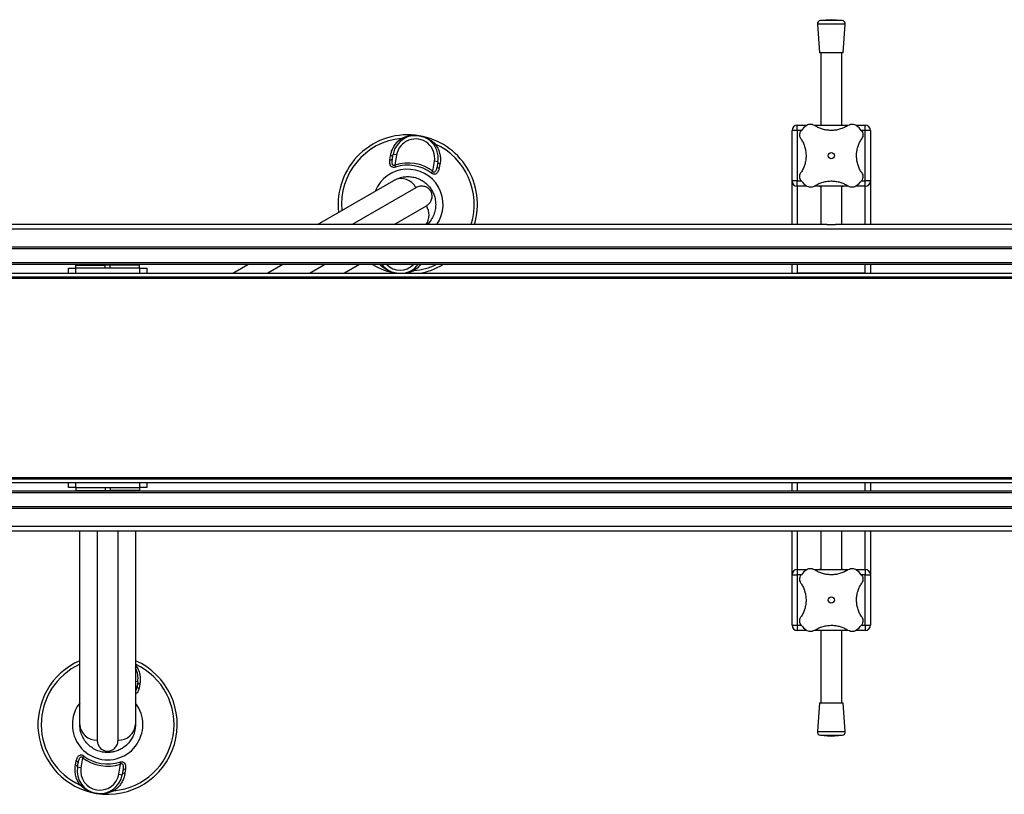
# Model space of a CAD drawing. Header units: millimetres. Extents: x 0 to 420, y 0 to 297.
# Tile 4 of 26: x 126 to 155, y 136 to 158. Entities that reach past the tile are written whole.
import ezdxf

# ---------------------------------------------------------------- set-up
doc = ezdxf.new("R2010")
doc.units = ezdxf.units.MM

msp = doc.modelspace()

# ---------------------------------------------------------------- linework, layer by layer
at = {"color": 7, "linetype": 'Continuous', "lineweight": 25}
for p, q in [((149.1561, 157.84578), (149.2186, 157.02659)), ((149.9561, 157.84578), (149.1561, 157.84578)), ((149.5561, 157.97659), (149.2482, 157.9531)), ((149.864, 157.9531), (149.2482, 157.9531)), ((149.864, 157.9531), (149.5561, 157.97659)), ((149.8936, 157.02659), (149.9561, 157.84578)), ((149.8936, 157.02659), (149.2186, 157.02659)), ((149.2561, 157.02659), (149.2561, 154.94864)), ((149.8561, 154.94864), (149.8561, 157.02659)), ((148.5811, 154.79864), (148.5811, 154.94864)), ((148.5811, 154.94864), (148.85601, 154.94864)), ((149.07218, 154.94864), (150.03972, 154.94864)), ((150.25873, 154.94864), (150.5311, 154.94864)), ((150.5311, 154.79864), (150.5311, 154.94864)), ((148.5811, 154.79864), (148.4311, 154.79864)), ((148.4311, 153.34864), (148.4311, 154.79864)), ((148.5811, 154.79864), (148.5811, 153.34864)), ((148.69613, 154.79864), (148.5811, 154.79864)), ((150.5311, 154.79864), (150.41597, 154.79864)), ((150.5311, 153.34864), (150.5311, 154.79864)), ((150.6811, 154.79864), (150.5311, 154.79864)), ((150.6811, 154.79864), (150.6811, 153.34864)), ((136.88639, 153.95321), (136.90367, 154.06987)), ((136.96174, 153.99471), (136.98137, 154.11226)), ((137.08001, 154.09579), (136.98137, 154.11226)), ((137.08001, 154.09579), (137.03171, 153.80656)), ((137.03171, 153.80656), (137.05103, 153.74716)), ((138.11669, 153.62538), (138.16498, 153.91461)), ((138.26362, 153.89814), (138.16498, 153.91461)), ((138.26362, 153.89814), (138.24399, 153.78059)), ((138.32333, 153.8328), (138.30177, 153.71685)), ((138.07911, 153.57547), (138.11669, 153.62538)), ((134.8042, 152.09864), (137.00013, 153.36646)), ((148.5811, 153.34864), (148.4311, 153.34864)), ((148.4311, 152.09864), (148.4311, 153.34864)), ((148.5811, 153.19864), (148.5811, 153.34864)), ((148.5811, 153.34864), (148.69623, 153.34864)), ((148.85347, 153.19864), (148.5811, 153.19864)), ((148.5811, 153.19864), (148.5811, 152.09864)), ((150.04002, 153.19864), (149.07248, 153.19864)), ((149.2561, 153.19864), (149.2561, 152.09864)), ((149.8561, 152.09864), (149.8561, 153.19864)), ((150.5311, 153.19864), (150.25619, 153.19864)), ((150.41607, 153.34864), (150.5311, 153.34864)), ((150.6811, 153.34864), (150.5311, 153.34864)), ((150.5311, 153.19864), (150.5311, 153.34864)), ((150.5311, 152.09864), (150.5311, 153.19864)), ((150.6811, 153.34864), (150.6811, 152.09864)), ((137.63412, 153.15514), (135.8042, 152.09864)), ((138.0596, 153.05438), (138.09295, 153.07364)), ((137.0042, 152.09864), (137.93412, 152.63552)), ((149.43073, 152.09864), (123.9148, 152.09864)), ((149.43073, 152.09864), (149.68146, 152.09864)), ((175.1974, 152.09864), (149.68146, 152.09864)), ((216.38529, 151.96171), (102.53943, 151.96171)), ((216.3348, 151.44864), (102.53943, 151.44864)), ((216.33152, 151.39864), (102.53943, 151.39864)), ((216.31564, 150.99864), (102.53943, 150.99864)), ((216.31495, 150.94864), (102.53943, 150.94864)), ((127.85818, 150.92864), (127.85818, 150.84864)), ((127.85818, 150.92864), (128.70818, 150.92864)), ((127.95818, 150.94864), (127.95818, 150.92864)), ((128.60818, 150.92864), (128.60818, 150.94864)), ((128.70818, 150.84864), (128.70818, 150.92864)), ((128.84568, 150.92864), (128.70818, 150.92864)), ((128.84568, 150.92864), (128.84568, 150.84864)), ((129.69568, 150.92864), (128.84568, 150.92864)), ((128.94568, 150.94864), (128.94568, 150.92864)), ((129.59568, 150.92864), (129.59568, 150.94864)), ((129.69568, 150.84864), (129.69568, 150.92864)), ((132.37933, 150.69864), (132.81235, 150.94864)), ((133.81235, 150.94864), (133.37933, 150.69864)), ((134.57933, 150.69864), (135.01235, 150.94864)), ((136.01235, 150.94864), (135.57933, 150.69864)), ((136.58904, 150.94864), (136.61193, 150.93806)), ((136.61193, 150.93806), (136.60547, 150.94864)), ((148.4311, 150.69864), (148.4311, 150.94864)), ((148.5811, 150.94864), (148.5811, 150.69864)), ((150.5311, 150.69864), (150.5311, 150.94864)), ((150.6811, 150.94864), (150.6811, 150.69864)), ((118.78943, 150.69864), (206.08943, 150.69864)), ((127.65818, 150.69864), (127.65818, 150.84864)), ((127.65818, 150.84864), (127.85818, 150.84864)), ((127.85818, 150.84864), (127.85818, 150.69864)), ((129.70818, 150.84864), (127.85818, 150.84864)), ((129.70818, 150.69864), (129.70818, 150.84864)), ((129.70818, 150.84864), (129.90818, 150.84864)), ((129.90818, 150.84864), (129.90818, 150.69864)), ((137.0849, 150.69864), (137.07071, 150.70095)), ((150.5311, 150.69864), (148.5811, 150.69864)), ((118.78943, 150.59864), (206.08943, 150.59864)), ((118.78943, 150.55614), (206.08943, 150.55614)), ((118.78943, 144.84114), (206.08943, 144.84114)), ((118.78943, 144.79864), (206.08943, 144.79864)), ((222.33943, 144.44864), (102.53943, 144.44864)), ((118.78943, 144.69864), (206.08943, 144.69864)), ((127.65818, 144.54864), (127.65818, 144.69864)), ((127.85818, 144.54864), (127.65818, 144.54864)), ((127.85818, 144.69864), (127.85818, 144.54864)), ((127.85818, 144.54864), (129.70818, 144.54864)), ((127.87068, 144.54864), (127.87068, 144.46864)), ((127.87068, 144.46864), (128.72068, 144.46864)), ((127.97068, 144.46864), (127.97068, 144.44864)), ((128.62068, 144.44864), (128.62068, 144.46864)), ((128.72068, 144.46864), (128.72068, 144.54864)), ((128.72068, 144.46864), (128.85818, 144.46864)), ((128.85818, 144.54864), (128.85818, 144.46864)), ((129.70818, 144.46864), (128.85818, 144.46864)), ((128.95818, 144.46864), (128.95818, 144.44864)), ((129.60818, 144.44864), (129.60818, 144.46864)), ((129.70818, 144.54864), (129.70818, 144.69864)), ((129.70818, 144.46864), (129.70818, 144.54864)), ((129.90818, 144.54864), (129.70818, 144.54864)), ((129.90818, 144.69864), (129.90818, 144.54864)), ((148.4311, 144.44864), (148.4311, 144.69864)), ((148.5811, 144.69864), (148.5811, 144.44864)), ((148.5811, 144.69864), (150.5311, 144.69864)), ((150.5311, 144.44864), (150.5311, 144.69864)), ((150.6811, 144.69864), (150.6811, 144.44864)), ((222.33943, 144.39864), (102.53943, 144.39864)), ((222.33943, 143.99864), (102.53943, 143.99864)), ((222.33943, 143.94864), (102.53943, 143.94864)), ((222.33943, 143.43556), (102.53943, 143.43556)), ((149.43073, 143.29864), (123.9148, 143.29864)), ((127.98318, 137.74864), (127.98318, 143.29864)), ((128.48318, 143.29864), (128.48318, 137.30525)), ((129.08318, 137.30525), (129.08318, 143.29864)), ((129.58318, 143.29864), (129.58318, 137.74864)), ((148.4311, 142.04864), (148.4311, 143.29864)), ((148.5811, 143.29864), (148.5811, 142.19864)), ((149.2561, 143.29864), (149.2561, 142.19864)), ((149.68146, 143.29864), (149.43073, 143.29864)), ((175.1974, 143.29864), (149.68146, 143.29864)), ((149.8561, 142.19864), (149.8561, 143.29864)), ((150.5311, 142.19864), (150.5311, 143.29864)), ((150.6811, 143.29864), (150.6811, 142.04864)), ((148.5811, 142.19864), (148.5811, 142.04864)), ((148.5811, 142.19864), (148.85601, 142.19864)), ((149.07218, 142.19864), (150.03972, 142.19864)), ((150.25873, 142.19864), (150.5311, 142.19864)), ((150.5311, 142.19864), (150.5311, 142.04864)), ((148.4311, 142.04864), (148.5811, 142.04864)), ((148.4311, 140.59864), (148.4311, 142.04864)), ((148.5811, 142.04864), (148.5811, 140.59864)), ((148.69613, 142.04864), (148.5811, 142.04864)), ((150.5311, 142.04864), (150.41597, 142.04864)), ((150.5311, 140.59864), (150.5311, 142.04864)), ((150.5311, 142.04864), (150.6811, 142.04864)), ((150.6811, 142.04864), (150.6811, 140.59864)), ((148.4311, 140.59864), (148.5811, 140.59864)), ((148.5811, 140.59864), (148.5811, 140.44864)), ((148.5811, 140.59864), (148.69623, 140.59864)), ((150.41607, 140.59864), (150.5311, 140.59864)), ((150.5311, 140.59864), (150.6811, 140.59864)), ((150.5311, 140.59864), (150.5311, 140.44864)), ((148.85347, 140.44864), (148.5811, 140.44864)), ((150.04002, 140.44864), (149.07248, 140.44864)), ((149.2561, 140.44864), (149.2561, 138.37068)), ((149.8561, 138.37068), (149.8561, 140.44864)), ((150.5311, 140.44864), (150.25619, 140.44864)), ((129.64666, 138.97314), (129.58318, 138.98374)), ((129.64666, 138.97314), (129.62704, 138.85559)), ((129.70638, 138.9078), (129.68482, 138.79185)), ((149.2186, 138.37068), (149.1561, 137.55149)), ((149.2186, 138.37068), (149.8936, 138.37068)), ((149.9561, 137.55149), (149.8936, 138.37068)), ((149.1561, 137.55149), (149.9561, 137.55149)), ((149.2482, 137.44417), (149.5561, 137.42068)), ((149.2482, 137.44417), (149.864, 137.44417)), ((149.5561, 137.42068), (149.864, 137.44417)), ((128.06663, 136.79689), (128.01833, 136.50767)), ((128.1042, 136.8468), (128.06663, 136.79689)), ((128.78318, 136.98715), (128.78318, 136.94864)), ((127.85998, 136.58947), (127.88154, 136.70542)), ((127.9197, 136.52414), (127.93933, 136.64169)), ((128.01833, 136.50767), (127.9197, 136.52414)), ((129.10331, 136.32648), (129.15161, 136.61571)), ((129.13229, 136.67512), (129.15161, 136.61571)), ((129.10331, 136.32648), (129.20194, 136.31001)), ((129.22157, 136.42756), (129.20194, 136.31001)), ((129.29693, 136.46906), (129.27965, 136.3524))]:
    msp.add_line(p, q, dxfattribs=at)
at = {"color": 7, "linetype": 'Continuous', "lineweight": 25, "flags": 128}
for points in [[(137.26733, 154.54958), (137.26334, 154.54788), (137.25858, 154.54747), (137.25313, 154.54836), (137.24706, 154.55054), (137.24048, 154.55396), (137.23348, 154.55859), (137.22616, 154.56435), (137.21863, 154.57115)], [(138.18833, 154.40922), (138.17901, 154.40523), (138.17022, 154.40216), (138.16209, 154.40006), (138.15475, 154.39896), (138.14831, 154.39887), (138.14287, 154.3998), (138.1385, 154.40174), (138.13528, 154.40464)], [(136.61193, 150.93806), (136.62126, 150.94204), (136.63005, 150.94511), (136.63818, 150.94721), (136.64552, 150.94831), (136.65196, 150.9484), (136.6574, 150.94747), (136.66177, 150.94554), (136.66499, 150.94263)], [(137.58163, 150.77612), (137.57411, 150.78292), (137.56679, 150.78868), (137.55979, 150.79331), (137.55321, 150.79674), (137.54714, 150.79891), (137.54169, 150.7998), (137.53693, 150.79939), (137.53294, 150.79769)], [(127.99498, 136.01306), (128.00431, 136.01704), (128.0131, 136.02011), (128.02122, 136.02221), (128.02856, 136.02331), (128.03501, 136.0234), (128.04045, 136.02247), (128.04482, 136.02054), (128.04804, 136.01763)], [(128.96468, 135.85112), (128.95716, 135.85792), (128.94984, 135.86368), (128.94284, 135.86831), (128.93625, 135.87174), (128.93019, 135.87391), (128.92474, 135.8748), (128.91998, 135.87439), (128.91599, 135.87269)]]:
    msp.add_lwpolyline(points, dxfattribs=at)
at = {"color": 7, "linetype": 'Continuous', "lineweight": 25}
for centre in [(149.5561, 154.07364), (149.5561, 141.32364)]:
    msp.add_circle(centre, 0.08764, dxfattribs=at)
for centre, radius, start, end in [((149.25581, 157.85339), 0.1, 94.362914, 184.362914), ((149.85639, 157.85339), 0.1, 355.637086, 85.637086), ((148.5811, 154.79864), 0.15, 90, 180), ((149.5561, 154.07364), 1.125, 130.225072, 139.774928), ((149.5561, 154.07364), 1.125, 40.225072, 49.774928), ((150.5311, 154.79864), 0.15, 0, 90), ((137.40013, 152.67364), 2, 80.519504, 186.421822), ((137.6225, 154.0052), 0.65, 350.519504, 170.519504), ((137.40013, 152.67364), 2, 343.291649, 80.519504), ((137.40013, 152.67364), 1.90617, 95.463794, 185.185051), ((137.6225, 154.0052), 0.55, 350.519504, 170.519504), ((137.40013, 152.67364), 1.90617, 342.443174, 65.575213), ((136.91509, 154.14134), 0.07238, 260.917244, 336.30759), ((136.89689, 154.02331), 0.07088, 261.479276, 336.204179), ((137.40013, 152.67364), 1.19133, 53.024606, 108.014402), ((137.40013, 152.67364), 1.12886, 53.024606, 108.014402), ((138.31462, 153.78656), 0.07088, 184.834828, 259.559732), ((138.33575, 153.90411), 0.07238, 184.731418, 260.121763), ((137.40013, 152.67364), 1.01196, 325.374766, 157.763301), ((137.21071, 152.94151), 0.47425, 26.772298, 116.359678), ((148.5811, 153.34864), 0.15, 180, 270), ((149.5561, 154.07364), 1.125, 220.225072, 229.774928), ((149.5561, 154.07364), 1.125, 310.225072, 319.774928), ((150.5311, 153.34864), 0.15, 270, 0), ((137.50527, 152.37188), 0.50341, 327.125868, 31.581208), ((137.40013, 152.67364), 2, 239.598467, 260.519504), ((137.17777, 151.34208), 0.65, 217.91782, 261.852235), ((137.17777, 151.34208), 0.55, 225.671357, 314.328643), ((137.17777, 151.34208), 0.65, 278.147765, 322.75024), ((137.40013, 152.67364), 1.90617, 275.463794, 295.182863), ((137.40013, 152.67364), 2, 279.068697, 300.401533), ((148.5811, 142.04864), 0.15, 90, 180), ((149.5561, 141.32364), 1.125, 130.225072, 139.774928), ((149.5561, 141.32364), 1.125, 40.225072, 49.774928), ((150.5311, 142.04864), 0.15, 0, 90), ((148.5811, 140.59864), 0.15, 180, 270), ((149.5561, 141.32364), 1.125, 220.225072, 229.774928), ((149.5561, 141.32364), 1.125, 310.225072, 319.774928), ((150.5311, 140.59864), 0.15, 270, 0), ((128.78318, 137.74864), 2, 113.578178, 260.519504), ((128.78318, 137.74864), 1.90617, 114.814949, 245.575213), ((128.78318, 137.74864), 2, 260.519504, 66.421822), ((128.78318, 137.74864), 1.90617, 275.463794, 65.185051), ((129.00554, 139.0802), 0.65, 350.519504, 27.292737), ((129.69766, 138.86156), 0.07088, 184.834828, 259.559732), ((129.7188, 138.97911), 0.07238, 184.731418, 260.121763), ((128.78318, 137.74864), 1.01196, 170.519504, 37.763301), ((128.78318, 137.74864), 1.01196, 142.236699, 170.519504), ((128.45648, 137.77875), 0.47425, 183.640322, 273.227702), ((129.10988, 137.77875), 0.47425, 266.772298, 356.359678), ((149.25581, 137.54388), 0.1, 175.637086, 265.637086), ((149.85639, 137.54388), 0.1, 274.362914, 4.362914), ((128.78318, 137.74864), 1.19133, 233.024606, 288.014402), ((128.78318, 137.74864), 1.12886, 233.024606, 288.014402), ((127.84757, 136.51817), 0.07238, 4.731418, 80.121763), ((127.8687, 136.63571), 0.07088, 4.834828, 79.559732), ((128.56082, 136.41708), 0.65, 170.519504, 350.519504), ((128.56082, 136.41708), 0.55, 170.519504, 350.519504), ((129.26822, 136.28093), 0.07238, 80.917244, 156.30759), ((129.28643, 136.39896), 0.07088, 81.479276, 156.204179)]:
    msp.add_arc(centre, radius, start, end, dxfattribs=at)
for points, knots in [([(148.82958, 154.93259), (148.8468, 154.94464), (148.88122, 154.96872), (148.94302, 154.9821), (149.00934, 154.97826), (149.04849, 154.95751), (149.06988, 154.94617)], [0, 0, 0, 0, 0.2331432, 0.46598224, 0.70829004, 1, 1, 1, 1]), ([(150.04232, 154.94617), (150.00851, 154.92545), (149.94092, 154.88403), (149.82522, 154.83799), (149.70164, 154.80779), (149.57558, 154.79578), (149.45182, 154.80224), (149.33426, 154.82438), (149.2237, 154.86176), (149.13599, 154.90397), (149.08752, 154.93491), (149.06988, 154.94617)], [0, 0, 0, 0, 0.12083278, 0.2415891, 0.36294631, 0.48426201, 0.59786508, 0.71149177, 0.82362919, 0.93582121, 1, 1, 1, 1]), ([(150.04232, 154.94617), (150.06316, 154.95725), (150.10489, 154.97945), (150.17785, 154.98238), (150.23974, 154.96426), (150.27072, 154.94138), (150.28261, 154.93259)], [0, 0, 0, 0, 0.28482414, 0.57045716, 0.83508046, 1, 1, 1, 1]), ([(137.21863, 154.57115), (137.25462, 154.58727), (137.32735, 154.61984), (137.44263, 154.64768), (137.56106, 154.66032), (137.65673, 154.65674), (137.71274, 154.64912), (137.72912, 154.64639), (137.72956, 154.64632)], [0, 0, 0, 0, 0.2205186, 0.44569041, 0.67274829, 0.90384734, 0.99743001, 1, 1, 1, 1]), ([(137.72956, 154.64632), (137.73, 154.64625), (137.74637, 154.6435), (137.80148, 154.63258), (137.89312, 154.6049), (138.00072, 154.55474), (138.10098, 154.49081), (138.15922, 154.43641), (138.18833, 154.40922)], [0, 0, 0, 0, 0.00257002, 0.0961537, 0.32525092, 0.55431033, 0.77721318, 1, 1, 1, 1]), ([(148.68357, 154.55986), (148.67249, 154.58069), (148.65029, 154.62242), (148.64736, 154.69539), (148.66548, 154.75728), (148.68836, 154.78826), (148.69715, 154.80015)], [0, 0, 0, 0, 0.28482414, 0.57045716, 0.83508046, 1, 1, 1, 1]), ([(150.41505, 154.80015), (150.4271, 154.78293), (150.45118, 154.74852), (150.46456, 154.68672), (150.46073, 154.6204), (150.43997, 154.58124), (150.42863, 154.55986)], [0, 0, 0, 0, 0.2331432, 0.46598224, 0.70829004, 1, 1, 1, 1]), ([(136.90367, 154.06987), (136.91043, 154.10512), (136.92444, 154.17823), (136.96783, 154.28758), (137.03072, 154.3932), (137.11289, 154.49144), (137.18304, 154.54432), (137.21863, 154.57115)], [0, 0, 0, 0, 0.18733275, 0.388473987, 0.594016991, 0.794011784, 1, 1, 1, 1]), ([(138.18833, 154.40922), (138.21522, 154.36897), (138.27005, 154.2869), (138.31666, 154.15258), (138.33832, 154.01599), (138.33588, 153.90947), (138.32605, 153.84941), (138.32333, 153.8328)], [0, 0, 0, 0, 0.22376691, 0.45639837, 0.6809943, 0.91177223, 1, 1, 1, 1]), ([(148.68357, 154.55986), (148.70406, 154.52653), (148.74556, 154.45901), (148.7913, 154.34389), (148.82201, 154.21993), (148.83385, 154.09441), (148.82772, 153.96993), (148.80556, 153.85283), (148.76825, 153.74161), (148.72599, 153.65391), (148.69482, 153.60506), (148.68357, 153.58742)], [0, 0, 0, 0, 0.11925981, 0.24158658, 0.3609602, 0.48426569, 0.59620844, 0.71149815, 0.82228956, 0.93582475, 1, 1, 1, 1]), ([(150.42863, 153.58742), (150.40814, 153.62074), (150.36663, 153.68826), (150.3209, 153.80338), (150.29019, 153.92734), (150.27835, 154.05287), (150.28448, 154.17734), (150.30663, 154.29445), (150.34395, 154.40566), (150.3862, 154.49337), (150.41737, 154.54222), (150.42863, 154.55986)], [0, 0, 0, 0, 0.11925981, 0.24158658, 0.3609602, 0.48426569, 0.59620844, 0.71149815, 0.82228956, 0.93582475, 1, 1, 1, 1]), ([(137.05103, 153.74716), (137.03766, 153.7436), (137.01067, 153.73642), (136.97081, 153.73908), (136.93603, 153.75432), (136.90556, 153.78579), (136.88098, 153.84862), (136.88033, 153.90921), (136.88585, 153.94931), (136.88639, 153.95321)], [0, 0, 0, 0, 0.10498573, 0.21201023, 0.31190738, 0.43457509, 0.62328767, 0.96332226, 1, 1, 1, 1]), ([(137.03171, 153.80656), (137.02447, 153.80172), (137.01376, 153.79455), (136.99816, 153.79109), (136.98677, 153.79206), (136.97829, 153.79654), (136.96745, 153.80723), (136.956, 153.83345), (136.94886, 153.89835), (136.95647, 153.9553), (136.96174, 153.99471)], [0, 0, 0, 0, 0.09136525, 0.13518159, 0.17135967, 0.21962148, 0.24640588, 0.35507913, 0.55366458, 1, 1, 1, 1]), ([(138.24399, 153.78059), (138.23656, 153.74313), (138.2262, 153.69088), (138.20008, 153.63237), (138.18145, 153.60715), (138.16491, 153.59882), (138.15519, 153.59729), (138.1464, 153.5988), (138.1343, 153.60487), (138.12459, 153.61436), (138.11851, 153.62283), (138.11669, 153.62538)], [0, 0, 0, 0, 0.427819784, 0.59680931, 0.742795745, 0.788738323, 0.818049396, 0.859140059, 0.888917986, 0.966627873, 1, 1, 1, 1]), ([(137.00013, 153.36646), (137.04862, 153.39076), (137.14697, 153.44005), (137.29787, 153.47148), (137.44315, 153.47632), (137.58458, 153.45679), (137.71846, 153.41223), (137.84109, 153.3453), (137.93919, 153.26879), (138.02625, 153.17781), (138.07014, 153.10927), (138.09295, 153.07364)], [0, 0, 0, 0, 0.14005904, 0.28407457, 0.39619614, 0.51064339, 0.63861476, 0.7328555, 0.83009823, 0.91166555, 1, 1, 1, 1]), ([(138.30177, 153.71685), (138.29202, 153.67935), (138.27801, 153.62552), (138.23515, 153.57056), (138.19844, 153.54688), (138.15859, 153.5415), (138.12332, 153.54908), (138.09679, 153.56271), (138.08297, 153.57269), (138.07911, 153.57547)], [0, 0, 0, 0, 0.3600266, 0.51681392, 0.67470995, 0.77308011, 0.86977971, 0.96362553, 1, 1, 1, 1]), ([(148.69715, 153.34712), (148.6851, 153.36434), (148.66102, 153.39875), (148.64764, 153.46055), (148.65147, 153.52688), (148.67223, 153.56603), (148.68357, 153.58742)], [0, 0, 0, 0, 0.2331432, 0.46598224, 0.70829004, 1, 1, 1, 1]), ([(150.42863, 153.58742), (150.43971, 153.56658), (150.46191, 153.52485), (150.46484, 153.45188), (150.44672, 153.39), (150.42384, 153.35902), (150.41505, 153.34712)], [0, 0, 0, 0, 0.28482414, 0.57045716, 0.83508046, 1, 1, 1, 1]), ([(138.0596, 153.05438), (138.05221, 153.06607), (138.04353, 153.07981), (138.02422, 153.10361), (137.99811, 153.13015), (137.96022, 153.15743), (137.91301, 153.18075), (137.83743, 153.20247), (137.73858, 153.20363), (137.66897, 153.17132), (137.63412, 153.15514)], [0, 0, 0, 0, 0.04803079, 0.05640963, 0.11424562, 0.19744063, 0.2811665, 0.41275045, 0.70606187, 1, 1, 1, 1]), ([(149.06988, 153.20111), (149.04904, 153.19002), (149.00731, 153.16783), (148.93434, 153.16489), (148.87246, 153.18301), (148.84148, 153.2059), (148.82958, 153.21468)], [0, 0, 0, 0, 0.284824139, 0.570457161, 0.835080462, 1, 1, 1, 1]), ([(149.06988, 153.20111), (149.10368, 153.22182), (149.17128, 153.26324), (149.28698, 153.30929), (149.41056, 153.33948), (149.53661, 153.35149), (149.66038, 153.34503), (149.77794, 153.32289), (149.8885, 153.28552), (149.97621, 153.24331), (150.02468, 153.21237), (150.04232, 153.20111)], [0, 0, 0, 0, 0.12083278, 0.2415891, 0.36294631, 0.48426201, 0.59786508, 0.71149177, 0.82362919, 0.93582121, 1, 1, 1, 1]), ([(149.2561, 153.18185), (149.25011, 153.18317), (149.2245, 153.18882), (149.21255, 153.19385), (149.2189, 153.19506), (149.21905, 153.19509)], [0, 0, 0, 0, 0.22962158, 0.98173414, 1, 1, 1, 1]), ([(149.88942, 153.19453), (149.89048, 153.194), (149.8947, 153.19191), (149.88094, 153.18638), (149.8577, 153.18173), (149.8561, 153.18141)], [0, 0, 0, 0, 0.236513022, 0.947400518, 1, 1, 1, 1]), ([(150.28261, 153.21468), (150.2654, 153.20264), (150.23098, 153.17856), (150.16918, 153.16517), (150.10286, 153.16901), (150.06371, 153.18977), (150.04232, 153.20111)], [0, 0, 0, 0, 0.233143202, 0.46598224, 0.708290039, 1, 1, 1, 1]), ([(137.93412, 152.63552), (137.96258, 152.65523), (138.01946, 152.69463), (138.06647, 152.76927), (138.09121, 152.83944), (138.09969, 152.89798), (138.09613, 152.9571), (138.08141, 153.01208), (138.06626, 153.04146), (138.0596, 153.05438)], [0, 0, 0, 0, 0.26459111, 0.5288945, 0.65139049, 0.77356044, 0.88506117, 0.94946208, 1, 1, 1, 1]), ([(138.09295, 153.07364), (138.1106, 153.03987), (138.14851, 152.96734), (138.18964, 152.82982), (138.20591, 152.67543), (138.18923, 152.51679), (138.14556, 152.36785), (138.06897, 152.22955), (138.00377, 152.1357), (137.95729, 152.1007), (137.95455, 152.09864)], [0, 0, 0, 0, 0.09569287, 0.20555926, 0.36524028, 0.50652977, 0.65289724, 0.81856872, 0.98931071, 1, 1, 1, 1]), ([(137.07071, 150.70095), (137.07027, 150.70103), (137.0539, 150.70377), (136.99879, 150.71469), (136.90715, 150.74238), (136.79955, 150.79253), (136.69929, 150.85647), (136.64105, 150.91086), (136.61193, 150.93806)], [0, 0, 0, 0, 0.00257002, 0.0961537, 0.32525092, 0.55431033, 0.77721318, 1, 1, 1, 1]), ([(137.76073, 150.94864), (137.73666, 150.91802), (137.68616, 150.85378), (137.61754, 150.8028), (137.58163, 150.77612)], [0, 0, 0, 0, 0.476631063, 1, 1, 1, 1]), ([(137.08743, 150.69864), (137.08228, 150.69927), (137.0767, 150.69995), (137.07115, 150.70088), (137.07071, 150.70095)], [0, 0, 0, 0, 0.921103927, 1, 1, 1, 1]), ([(137.58163, 150.77612), (137.54564, 150.76023), (137.47288, 150.72811), (137.38534, 150.70431), (137.33492, 150.69968), (137.3235, 150.69864)], [0, 0, 0, 0, 0.43097313, 0.87104033, 1, 1, 1, 1]), ([(148.82958, 142.18259), (148.8468, 142.19464), (148.88122, 142.21872), (148.94302, 142.2321), (149.00934, 142.22826), (149.04849, 142.20751), (149.06988, 142.19617)], [0, 0, 0, 0, 0.233143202, 0.46598224, 0.708290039, 1, 1, 1, 1]), ([(150.04232, 142.19617), (150.00851, 142.17545), (149.94092, 142.13403), (149.82522, 142.08799), (149.70164, 142.05779), (149.57558, 142.04578), (149.45182, 142.05224), (149.33426, 142.07438), (149.2237, 142.11176), (149.13599, 142.15397), (149.08752, 142.18491), (149.06988, 142.19617)], [0, 0, 0, 0, 0.12083278, 0.2415891, 0.36294631, 0.48426201, 0.59786508, 0.71149177, 0.82362919, 0.93582121, 1, 1, 1, 1]), ([(149.22277, 142.20275), (149.22172, 142.20327), (149.2175, 142.20537), (149.23126, 142.21089), (149.2545, 142.21554), (149.2561, 142.21586)], [0, 0, 0, 0, 0.236513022, 0.947400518, 1, 1, 1, 1]), ([(149.8561, 142.21542), (149.86209, 142.2141), (149.8877, 142.20846), (149.89965, 142.20343), (149.89329, 142.20221), (149.89314, 142.20218)], [0, 0, 0, 0, 0.229621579, 0.981734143, 1, 1, 1, 1]), ([(150.04232, 142.19617), (150.06316, 142.20725), (150.10489, 142.22945), (150.17785, 142.23238), (150.23974, 142.21426), (150.27072, 142.19138), (150.28261, 142.18259)], [0, 0, 0, 0, 0.284824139, 0.570457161, 0.835080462, 1, 1, 1, 1]), ([(148.68357, 141.80986), (148.67249, 141.83069), (148.65029, 141.87242), (148.64736, 141.94539), (148.66548, 142.00728), (148.68836, 142.03826), (148.69715, 142.05015)], [0, 0, 0, 0, 0.28482414, 0.57045716, 0.83508046, 1, 1, 1, 1]), ([(150.41505, 142.05015), (150.4271, 142.03293), (150.45118, 141.99852), (150.46456, 141.93672), (150.46073, 141.8704), (150.43997, 141.83124), (150.42863, 141.80986)], [0, 0, 0, 0, 0.2331432, 0.46598224, 0.70829004, 1, 1, 1, 1]), ([(148.68357, 141.80986), (148.70406, 141.77653), (148.74556, 141.70901), (148.7913, 141.59389), (148.82201, 141.46993), (148.83385, 141.34441), (148.82772, 141.21993), (148.80556, 141.10283), (148.76825, 140.99161), (148.72599, 140.90391), (148.69482, 140.85506), (148.68357, 140.83742)], [0, 0, 0, 0, 0.11925981, 0.24158658, 0.3609602, 0.48426569, 0.59620844, 0.71149815, 0.82228956, 0.93582475, 1, 1, 1, 1]), ([(150.42863, 140.83742), (150.40814, 140.87075), (150.36663, 140.93826), (150.3209, 141.05338), (150.29019, 141.17734), (150.27835, 141.30287), (150.28448, 141.42734), (150.30663, 141.54445), (150.34395, 141.65566), (150.3862, 141.74337), (150.41737, 141.79222), (150.42863, 141.80986)], [0, 0, 0, 0, 0.11925981, 0.24158658, 0.3609602, 0.48426569, 0.59620844, 0.71149815, 0.82228956, 0.93582475, 1, 1, 1, 1]), ([(148.69715, 140.59712), (148.6851, 140.61434), (148.66102, 140.64875), (148.64764, 140.71055), (148.65147, 140.77688), (148.67223, 140.81603), (148.68357, 140.83742)], [0, 0, 0, 0, 0.2331432, 0.46598224, 0.70829004, 1, 1, 1, 1]), ([(150.42863, 140.83742), (150.43971, 140.81658), (150.46191, 140.77485), (150.46484, 140.70188), (150.44672, 140.64), (150.42384, 140.60902), (150.41505, 140.59712)], [0, 0, 0, 0, 0.28482414, 0.57045716, 0.83508046, 1, 1, 1, 1]), ([(149.06988, 140.45111), (149.10368, 140.47182), (149.17128, 140.51324), (149.28698, 140.55929), (149.41056, 140.58948), (149.53661, 140.60149), (149.66038, 140.59503), (149.77794, 140.57289), (149.8885, 140.53552), (149.97621, 140.49331), (150.02468, 140.46237), (150.04232, 140.45111)], [0, 0, 0, 0, 0.12083278, 0.2415891, 0.36294631, 0.48426201, 0.59786508, 0.71149177, 0.82362919, 0.93582121, 1, 1, 1, 1]), ([(149.06988, 140.45111), (149.04904, 140.44002), (149.00731, 140.41783), (148.93434, 140.41489), (148.87246, 140.43301), (148.84148, 140.4559), (148.82958, 140.46468)], [0, 0, 0, 0, 0.28482414, 0.57045716, 0.83508046, 1, 1, 1, 1]), ([(150.28261, 140.46468), (150.2654, 140.45264), (150.23098, 140.42856), (150.16918, 140.41517), (150.10286, 140.41901), (150.06371, 140.43977), (150.04232, 140.45111)], [0, 0, 0, 0, 0.2331432, 0.46598224, 0.70829004, 1, 1, 1, 1]), ([(129.58318, 139.46492), (129.60571, 139.43096), (129.65602, 139.35512), (129.69956, 139.22754), (129.72141, 139.091), (129.71892, 138.98447), (129.7091, 138.92441), (129.70638, 138.9078)], [0, 0, 0, 0, 0.19543266, 0.43655569, 0.66934987, 0.90855172, 1, 1, 1, 1]), ([(129.62704, 138.85559), (129.62014, 138.81784), (129.61088, 138.76709), (129.58883, 138.72276), (129.58318, 138.7114)], [0, 0, 0, 0, 0.7436741, 1, 1, 1, 1]), ([(129.68482, 138.79185), (129.67481, 138.75473), (129.66045, 138.70145), (129.62126, 138.64707), (129.59482, 138.63386), (129.58318, 138.62805)], [0, 0, 0, 0, 0.56252854, 0.80750305, 1, 1, 1, 1]), ([(128.78318, 136.94864), (128.74512, 136.95024), (128.66335, 136.95367), (128.52368, 136.98681), (128.38189, 137.04992), (128.25267, 137.14365), (128.1462, 137.25609), (128.0618, 137.39097), (127.99725, 137.55703), (127.9882, 137.68028), (127.98318, 137.74864)], [0, 0, 0, 0, 0.07961414, 0.17102031, 0.30387105, 0.42142047, 0.54319465, 0.6810293, 0.8230825, 1, 1, 1, 1]), ([(129.58318, 137.74864), (129.57999, 137.69449), (129.5735, 137.58467), (129.52527, 137.43828), (129.45682, 137.31004), (129.36919, 137.19733), (129.26366, 137.10367), (129.14438, 137.03093), (129.02907, 136.98422), (128.90675, 136.95432), (128.82545, 136.95058), (128.78318, 136.94864)], [0, 0, 0, 0, 0.14005904, 0.28407457, 0.39619614, 0.51064339, 0.63861476, 0.7328555, 0.83009823, 0.91166555, 1, 1, 1, 1]), ([(128.48318, 137.30525), (128.48602, 137.27075), (128.4917, 137.20179), (128.53283, 137.12376), (128.58124, 137.06724), (128.62769, 137.03063), (128.68067, 137.00416), (128.73564, 136.98941), (128.76866, 136.98784), (128.78318, 136.98715)], [0, 0, 0, 0, 0.26459111, 0.5288945, 0.65139049, 0.77356044, 0.88506117, 0.94946208, 1, 1, 1, 1]), ([(128.78318, 136.98715), (128.797, 136.9877), (128.81324, 136.98835), (128.84351, 136.99318), (128.87955, 137.00252), (128.92212, 137.0217), (128.96592, 137.05092), (129.02252, 137.10551), (129.07295, 137.19053), (129.07977, 137.26698), (129.08318, 137.30525)], [0, 0, 0, 0, 0.04803079, 0.05640963, 0.11424562, 0.19744063, 0.2811665, 0.41275045, 0.70606187, 1, 1, 1, 1]), ([(127.88154, 136.70542), (127.8913, 136.74292), (127.90531, 136.79676), (127.94816, 136.85172), (127.98488, 136.87539), (128.02473, 136.88077), (128.06, 136.8732), (128.08653, 136.85956), (128.10035, 136.84958), (128.1042, 136.8468)], [0, 0, 0, 0, 0.3600266, 0.51681392, 0.67470995, 0.77308011, 0.86977971, 0.96362553, 1, 1, 1, 1]), ([(127.93933, 136.64169), (127.94676, 136.67914), (127.95712, 136.73139), (127.98323, 136.7899), (128.00186, 136.81512), (128.01841, 136.82345), (128.02812, 136.82498), (128.03691, 136.82347), (128.04901, 136.8174), (128.05873, 136.80792), (128.06481, 136.79944), (128.06663, 136.79689)], [0, 0, 0, 0, 0.42781978, 0.59680931, 0.74279575, 0.78873832, 0.8180494, 0.85914006, 0.88891799, 0.96662787, 1, 1, 1, 1]), ([(127.99498, 136.01306), (127.9681, 136.0533), (127.91327, 136.13538), (127.86666, 136.26969), (127.84499, 136.40629), (127.84744, 136.5128), (127.85727, 136.57286), (127.85998, 136.58947)], [0, 0, 0, 0, 0.22376691, 0.456398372, 0.680994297, 0.911772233, 1, 1, 1, 1]), ([(129.13229, 136.67512), (129.14565, 136.67867), (129.17265, 136.68586), (129.21251, 136.68319), (129.24728, 136.66796), (129.27776, 136.63648), (129.30234, 136.57365), (129.30299, 136.51306), (129.29747, 136.47297), (129.29693, 136.46906)], [0, 0, 0, 0, 0.10498573, 0.21201023, 0.31190738, 0.43457509, 0.62328767, 0.96332226, 1, 1, 1, 1]), ([(129.15161, 136.61571), (129.15885, 136.62055), (129.16956, 136.62772), (129.18515, 136.63118), (129.19655, 136.63021), (129.20503, 136.62573), (129.21587, 136.61505), (129.22732, 136.58883), (129.23445, 136.52393), (129.22684, 136.46698), (129.22157, 136.42756)], [0, 0, 0, 0, 0.09136525, 0.13518159, 0.17135967, 0.21962148, 0.24640588, 0.35507913, 0.55366458, 1, 1, 1, 1]), ([(129.27965, 136.3524), (129.27289, 136.31715), (129.25888, 136.24405), (129.21549, 136.13469), (129.15259, 136.02908), (129.07043, 135.93084), (129.00028, 135.87795), (128.96468, 135.85112)], [0, 0, 0, 0, 0.18733275, 0.388473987, 0.594016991, 0.794011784, 1, 1, 1, 1]), ([(128.45376, 135.77595), (128.45332, 135.77603), (128.43695, 135.77877), (128.38183, 135.78969), (128.2902, 135.81738), (128.1826, 135.86753), (128.08234, 135.93147), (128.0241, 135.98586), (127.99498, 136.01306)], [0, 0, 0, 0, 0.00257002, 0.0961537, 0.32525092, 0.55431033, 0.77721318, 1, 1, 1, 1]), ([(128.96468, 135.85112), (128.9287, 135.83501), (128.85596, 135.80243), (128.74069, 135.7746), (128.62226, 135.76195), (128.52659, 135.76554), (128.47057, 135.77315), (128.4542, 135.77588), (128.45376, 135.77595)], [0, 0, 0, 0, 0.2205186, 0.44569041, 0.67274829, 0.90384734, 0.99743001, 1, 1, 1, 1])]:
    msp.add_open_spline(points, degree=3, knots=knots, dxfattribs=at)

doc.saveas('drawing.dxf')
